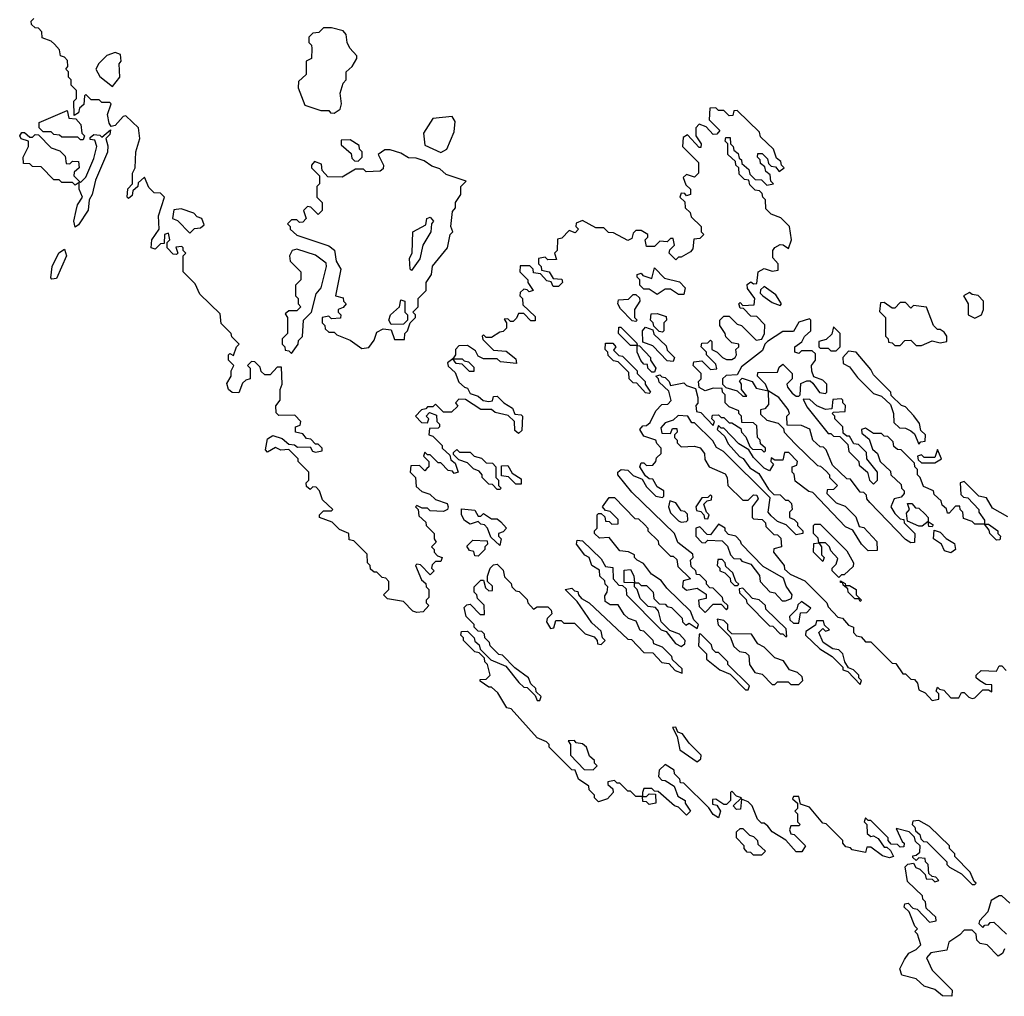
# Model space of a CAD drawing. Extents: x 2737958 to 2903317, y 894217 to 1030017.
# Tile 104 of 123: x 2854218 to 2857905, y 950992 to 954650. Entities that reach past the tile are written whole.
import ezdxf

# ---------------------------------------------------------------- set-up
doc = ezdxf.new("R2010")
doc.units = 0

msp = doc.modelspace()

# ---------------------------------------------------------------- linework, layer by layer
at = {"layer": '0CON05XD'}
for points in [[(2856141.7, 953701.7), (2856140, 953715), (2856128.3, 953728.3), (2856091.7, 953728.3), (2856090, 953705), (2856120, 953675), (2856120, 953665), (2856140, 953635), (2856125, 953630), (2856118.3, 953638.3), (2856105, 953640), (2856091.7, 953628.3), (2856090, 953615), (2856100, 953605), (2856101.7, 953581.7), (2856148.3, 953538.3), (2856148.3, 953521.7), (2856131.7, 953521.7), (2856105, 953550), (2856085, 953550), (2856078.3, 953531.7), (2856065, 953520), (2856055, 953520), (2856045, 953530), (2856031.7, 953528.3), (2856040, 953515), (2856040, 953495), (2856028.3, 953481.7), (2856015, 953480), (2855985, 953460), (2855965, 953460), (2855955, 953470), (2855950, 953465), (2855951.7, 953451.7), (2855991.7, 953411.7), (2856038.8, 953408.8), (2856075, 953380), (2856078.3, 953361.7), (2856018.3, 953368.3), (2856005, 953380), (2855955, 953380), (2855935, 953390), (2855925, 953410), (2855895, 953430), (2855861.7, 953428.3), (2855850, 953415), (2855850, 953395), (2855840, 953380), (2855875, 953380), (2855881.7, 953371.7), (2855898.3, 953368.3), (2855918.3, 953348.3), (2855918.3, 953331.7), (2855901.7, 953331.7), (2855875, 953360), (2855851.7, 953361.7), (2855840, 953380), (2855820, 953365), (2855821.7, 953351.7), (2855848.3, 953328.3), (2855861.7, 953291.7), (2855883, 953273), (2855895, 953270), (2855905, 953250), (2855935, 953240), (2855953, 953223), (2855975, 953220), (2855988.3, 953221.7), (2855991.7, 953238.3), (2856005, 953240), (2856030, 953215), (2856062.5, 953195), (2856071.7, 953171.7), (2856095, 953170), (2856100, 953165), (2856098.3, 953111.7), (2856085, 953100), (2856071.7, 953111.7), (2856070, 953145), (2856047, 953167), (2855998.3, 953178.3), (2855985, 953190), (2855945, 953190), (2855887, 953227), (2855861.7, 953228.3), (2855850, 953215), (2855858.3, 953201.7), (2855835, 953180), (2855805, 953180), (2855775, 953210), (2855765, 953200), (2855745, 953200), (2855738.3, 953191.7), (2855721.7, 953188.3), (2855700, 953165), (2855721.7, 953141.7), (2855745, 953140), (2855750, 953155), (2855740, 953165), (2855751.7, 953178.3), (2855778.3, 953168.3), (2855780, 953145), (2855790, 953135), (2855790, 953125), (2855785, 953120), (2855751.7, 953118.3), (2855750, 953095), (2855765, 953090), (2855800, 953055), (2855800, 953045), (2855828.3, 953018.3), (2855831.7, 953001.7), (2855848.3, 952988.3), (2855860, 952955), (2855845, 952950), (2855838.3, 952958.3), (2855821.7, 952961.7), (2855795, 952990), (2855785, 952990), (2855755, 953020), (2855745, 953020), (2855735, 953030), (2855730, 953015), (2855750, 952995), (2855750, 952975), (2855741.7, 952968.3), (2855735, 952960), (2855715, 952980), (2855681.7, 952978.3), (2855680, 952955), (2855700, 952935), (2855701.7, 952901.7), (2855723, 952883), (2855753, 952873), (2855775, 952852.5), (2855818.3, 952838.3), (2855822.5, 952825), (2855820, 952815), (2855805, 952807.5), (2855755, 952810), (2855745, 952820), (2855725, 952820), (2855705, 952830), (2855700, 952825), (2855710, 952815), (2855711.7, 952791.7), (2855738.3, 952768.3), (2855740, 952755), (2855770, 952725), (2855770, 952705), (2855777.5, 952692.5), (2855760, 952675), (2855770, 952665), (2855770, 952655), (2855781.7, 952641.7), (2855800, 952635), (2855795, 952620), (2855775, 952620), (2855761.7, 952608.3), (2855760, 952595), (2855770, 952585), (2855755, 952570), (2855718.3, 952608.3), (2855705, 952610), (2855700, 952605), (2855721.7, 952551.7), (2855738.3, 952538.3), (2855740, 952525), (2855750, 952515), (2855750, 952485), (2855740, 952475), (2855740, 952465), (2855750, 952455), (2855728.3, 952431.7), (2855705, 952430), (2855690, 952435), (2855655, 952470), (2855595, 952480), (2855580, 952495), (2855600, 952515), (2855600, 952545), (2855588.3, 952558.3), (2855575, 952560), (2855555, 952580), (2855545, 952580), (2855531.7, 952591.7), (2855530, 952605), (2855520, 952615), (2855518.3, 952648.3), (2855468.3, 952698.3), (2855451.7, 952701.7), (2855450, 952725), (2855415, 952740), (2855388.3, 952768.3), (2855340, 952785), (2855340, 952795), (2855355, 952810), (2855385, 952810), (2855390, 952815), (2855351.7, 952851.7), (2855340, 952885), (2855328.3, 952898.3), (2855315, 952900), (2855305, 952890), (2855291.7, 952901.7), (2855290, 952915), (2855300, 952925), (2855300, 952955), (2855260, 952995), (2855260, 953005), (2855225, 953040), (2855195, 953037.5), (2855175, 953047.5), (2855145, 953030), (2855138.3, 953038.3), (2855145, 953080), (2855165, 953092.5), (2855200.7, 953080.7), (2855225, 953060), (2855247, 953057), (2855258.3, 953048.3), (2855305, 953050), (2855313.6, 953033.6), (2855325, 953030), (2855350, 953035), (2855350, 953045), (2855335, 953060), (2855325, 953060), (2855308.3, 953078.3), (2855291.7, 953081.7), (2855278.3, 953098.3), (2855250, 953105), (2855250, 953125), (2855268.3, 953131.7), (2855270, 953145), (2855248.3, 953168.3), (2855187.5, 953167.5), (2855177.5, 953177.5), (2855177, 953203), (2855192.5, 953225), (2855192.5, 953265), (2855200, 953285), (2855198.3, 953348.3), (2855181.7, 953348.3), (2855155, 953320), (2855135, 953320), (2855121.7, 953331.7), (2855118.3, 953348.3), (2855098.3, 953368.3), (2855085, 953370), (2855070, 953355), (2855080, 953345), (2855080, 953305), (2855065, 953300), (2855051.7, 953288.3), (2855038.3, 953251.7), (2855013, 953253), (2855000, 953265), (2854993.3, 953286.7), (2855010, 953315), (2855010, 953335), (2855020, 953355), (2855000, 953375), (2855000, 953395), (2855005, 953400), (2855018.3, 953391.7), (2855030, 953425), (2855040, 953435), (2855011.7, 953461.7), (2855010, 953475), (2854971.7, 953511.7), (2854968.3, 953548.3), (2854891.7, 953621.7), (2854875, 953660), (2854830, 953705), (2854830, 953765), (2854840, 953775), (2854830, 953785), (2854830, 953795), (2854825, 953800), (2854801.7, 953798.3), (2854810, 953775), (2854805, 953770), (2854791.7, 953771.7), (2854770, 953795), (2854770, 953815), (2854780, 953825), (2854775, 953850), (2854760, 953845), (2854758.3, 953811.7), (2854745, 953810), (2854725, 953790), (2854710, 953795), (2854712.5, 953825), (2854740, 953865), (2854736.7, 953915), (2854760, 953985), (2854745, 954000), (2854721.7, 954001.7), (2854701.7, 954021.7), (2854685, 954060), (2854661.7, 954038.3), (2854660, 954025), (2854641.7, 954008.3), (2854638.3, 953991.7), (2854625, 953980), (2854620, 953985), (2854623, 954017), (2854640, 954035), (2854640, 954075), (2854650, 954095), (2854652.5, 954155), (2854667.5, 954205), (2854662.5, 954245), (2854615, 954290), (2854605, 954287.5), (2854575, 954253.3), (2854560, 954250), (2854552, 954262), (2854546.2, 954295), (2854560, 954335), (2854555, 954340), (2854525, 954340), (2854515, 954350), (2854485, 954350), (2854465, 954370), (2854460, 954365), (2854458.3, 954331.7), (2854441.7, 954318.3), (2854438.3, 954301.7), (2854421.7, 954291.7), (2854420, 954345), (2854430, 954355), (2854430, 954385), (2854410, 954405), (2854410, 954425), (2854400, 954435), (2854400, 954455), (2854390, 954465), (2854397.5, 954475), (2854397, 954497), (2854385, 954510), (2854370, 954515), (2854367, 954537), (2854348.3, 954558.3), (2854335, 954570), (2854301.7, 954581.7), (2854300, 954605), (2854288.3, 954618.3), (2854275, 954620), (2854261.7, 954631.7), (2854260, 954645), (2854270, 954655)], [(2855395, 954300), (2855417.5, 954315), (2855422.5, 954335), (2855417.5, 954375), (2855428.3, 954411.7), (2855440, 954425), (2855440, 954455), (2855462.5, 954475), (2855480, 954505), (2855480, 954515), (2855453.8, 954543.8), (2855443.3, 954565), (2855440, 954595), (2855428.3, 954608.3), (2855385, 954620), (2855355, 954620), (2855338.3, 954601.7), (2855315, 954600), (2855300, 954585), (2855300, 954565), (2855310, 954555), (2855311.7, 954541.7), (2855310, 954505), (2855290, 954495), (2855290, 954445), (2855261.7, 954418.3), (2855260, 954395), (2855285, 954330), (2855345, 954310), (2855375, 954310), (2855381.7, 954301.7), (2855395, 954300)], [(2854565, 954400), (2854592.5, 954435), (2854590, 954485), (2854597.5, 954495), (2854595, 954520), (2854575, 954527.5), (2854543.6, 954516.4), (2854513.6, 954486.4), (2854502.5, 954465), (2854517, 954437), (2854565, 954400)], [(2856305, 952470), (2856260, 952515), (2856285, 952520), (2856295, 952510), (2856308.3, 952508.3), (2856310, 952495), (2856321.7, 952481.7), (2856350, 952465), (2856495, 952330), (2856508.3, 952328.3), (2856555, 952280), (2856588.3, 952278.3), (2856621.7, 952241.7), (2856648.3, 952238.3), (2856671.7, 952211.7), (2856698.3, 952201.7), (2856698.3, 952218.3), (2856661.7, 952251.7), (2856660, 952265), (2856625, 952300), (2856591.7, 952311.7), (2856590, 952325), (2856555, 952360), (2856541.7, 952361.7), (2856526.4, 952396.4), (2856497.5, 952407.5), (2856481.7, 952421.7), (2856458.3, 952458.3), (2856428.3, 952458.3), (2856410, 952470), (2856408.3, 952491.7), (2856417.5, 952505), (2856420, 952525), (2856410, 952535), (2856408.3, 952548.3), (2856390, 952565), (2856388.3, 952588.3), (2856360, 952605), (2856350, 952635), (2856333.6, 952643.6), (2856302.5, 952685), (2856305, 952700), (2856325, 952697.5), (2856395, 952630), (2856411.7, 952601.7), (2856438.3, 952598.3), (2856440, 952555), (2856461.7, 952531.7), (2856475, 952530), (2856488.3, 952518.3), (2856490, 952495), (2856620, 952365), (2856638.3, 952358.3), (2856673.6, 952313.6), (2856695, 952302.5), (2856708.3, 952311.7), (2856710, 952325), (2856688.3, 952348.3), (2856651.7, 952361.7), (2856620, 952395), (2856610, 952435), (2856598.3, 952448.3), (2856571.7, 952451.7), (2856541.7, 952481.7), (2856530, 952515), (2856520, 952525), (2856520, 952540), (2856481.7, 952541.7), (2856481.7, 952588.3), (2856505, 952590), (2856517, 952567), (2856520, 952540), (2856535, 952540), (2856545, 952530), (2856565, 952530), (2856590, 952505), (2856591.7, 952481.7), (2856611.7, 952461.7), (2856635, 952460), (2856641.7, 952451.7), (2856658.3, 952448.3), (2856698.3, 952408.3), (2856700, 952395), (2856711.7, 952381.7), (2856725, 952390), (2856755, 952370), (2856760, 952385), (2856741.7, 952401.7), (2856730, 952435), (2856640.7, 952520.7), (2856619.3, 952549.3), (2856583.6, 952573.6), (2856553, 952613), (2856530, 952625), (2856520, 952635), (2856520, 952645), (2856497, 952657), (2856465, 952660), (2856425, 952710), (2856388.3, 952708.3), (2856370, 952725), (2856370, 952735), (2856380, 952745), (2856380, 952795), (2856385, 952800), (2856395, 952800), (2856408.3, 952788.3), (2856411.7, 952771.7), (2856425, 952770), (2856435, 952760), (2856458.3, 952761.7), (2856458.3, 952778.3), (2856428.3, 952808.3), (2856411.7, 952811.7), (2856400, 952825), (2856425, 952860), (2856445, 952860), (2856521.7, 952781.7), (2856535, 952780), (2856558.3, 952758.3), (2856570, 952745), (2856570, 952735), (2856608.3, 952698.3), (2856610, 952685), (2856655, 952640), (2856665, 952640), (2856678.3, 952628.3), (2856681.7, 952601.7), (2856730, 952555), (2856701.7, 952548.3), (2856700, 952525), (2856715, 952512.5), (2856755, 952520), (2856788.3, 952498.3), (2856788.3, 952481.7), (2856760, 952475), (2856761.7, 952451.7), (2856785, 952430), (2856815, 952460), (2856845, 952460), (2856865, 952440), (2856870, 952445), (2856870, 952455), (2856851.7, 952471.7), (2856850, 952485), (2856815, 952520), (2856801.7, 952521.7), (2856790, 952535), (2856790, 952545), (2856765, 952570), (2856751.7, 952571.7), (2856750, 952585), (2856731.7, 952601.7), (2856730, 952625), (2856740, 952635), (2856738.3, 952648.3), (2856681.7, 952691.7), (2856670, 952725), (2856510.5, 952880.5), (2856457.5, 952945), (2856457.5, 952955), (2856470, 952965), (2856495, 952962.5), (2856515, 952942.5), (2856548.3, 952928.3), (2856565, 952900), (2856600, 952865), (2856625, 952860), (2856630, 952865), (2856630, 952885), (2856605, 952900), (2856588.3, 952928.3), (2856575, 952930), (2856561.7, 952941.7), (2856540, 952975), (2856545, 952990), (2856555, 952990), (2856565, 952980), (2856588.3, 952981.7), (2856600, 952995), (2856601.7, 953008.3), (2856620, 953025), (2856620, 953045), (2856603, 953063), (2856600, 953075), (2856555, 953090), (2856540, 953115), (2856551.7, 953128.3), (2856565, 953130), (2856578.3, 953141.7), (2856600, 953185), (2856621.7, 953208.3), (2856645, 953210), (2856657, 953223), (2856648.3, 953258.3), (2856611.7, 953291.7), (2856610, 953305), (2856600, 953315), (2856615, 953320), (2856621.7, 953311.7), (2856635, 953310), (2856650, 953295), (2856655, 953280), (2856705, 953290), (2856715, 953280), (2856748.3, 953268.3), (2856757.5, 953235), (2856757, 953213), (2856750, 953205), (2856751.7, 953181.7), (2856768.3, 953178.3), (2856815, 953130), (2856820, 953145), (2856810, 953155), (2856811.7, 953168.3), (2856835, 953170), (2856845, 953160), (2856855, 953160), (2856875, 953140), (2856885, 953140), (2856918.3, 953118.3), (2856920, 953105), (2856937, 953087), (2856951.7, 953051.7), (2856961.7, 953041.7), (2856995, 953040), (2857005, 953030), (2857010, 953035), (2857010, 953045), (2856991.7, 953061.7), (2856990, 953075), (2856980, 953085), (2856978.3, 953128.3), (2856965, 953140), (2856921.7, 953141.7), (2856920, 953165), (2856910, 953175), (2856910, 953185), (2856875, 953200), (2856860, 953215), (2856860, 953245), (2856850, 953255), (2856848.3, 953268.3), (2856815, 953270), (2856785, 953260), (2856761.7, 953271.7), (2856760, 953295), (2856770, 953305), (2856770, 953325), (2856740, 953355), (2856741.7, 953368.3), (2856771.7, 953371.7), (2856805, 953340), (2856828.3, 953341.7), (2856825, 953360), (2856790, 953395), (2856790, 953405), (2856770, 953425), (2856771.7, 953438.3), (2856795, 953440), (2856805, 953450), (2856810, 953445), (2856810, 953415), (2856830, 953405), (2856850, 953385), (2856865, 953377.5), (2856885, 953377.5), (2856896.7, 953385), (2856902.5, 953395), (2856900, 953415), (2856910, 953425), (2856910, 953435), (2856885, 953440), (2856861.7, 953461.7), (2856860, 953475), (2856840, 953505), (2856840, 953525), (2856855, 953540), (2856875, 953540), (2856905, 953510), (2856920, 953505), (2856975, 953450), (2856996.7, 953453.3), (2857006.7, 953475), (2857007.5, 953507.5), (2856978.3, 953538.3), (2856955, 953540), (2856928.3, 953568.3), (2856915, 953570), (2856910, 953585), (2856915, 953590), (2856925, 953580), (2856968.3, 953581.7), (2856970, 953605), (2856943, 953643), (2856941.7, 953658.3), (2856955, 953667.5), (2856965, 953660), (2856978.3, 953661.7), (2856983.3, 953705), (2857005, 953717.5), (2857035, 953707.5), (2857058.3, 953711.7), (2857057.5, 953735), (2857038.3, 953758.3), (2857037.5, 953785), (2857045, 953796.7), (2857065, 953807.5), (2857077, 953807), (2857097, 953793), (2857107.5, 953825), (2857100, 953875), (2857068.3, 953908.3), (2857031.7, 953921.7), (2857011.7, 953941.7), (2857010, 953975), (2857000, 953985), (2856998.3, 953998.3), (2856988.3, 954008.3), (2856971.7, 954011.7), (2856951.7, 954031.7), (2856948.3, 954048.3), (2856931.7, 954051.7), (2856911.7, 954071.7), (2856910, 954095), (2856900, 954105), (2856898.3, 954118.3), (2856870, 954145), (2856870, 954185), (2856860, 954195), (2856861.7, 954208.3), (2856878.3, 954208.3), (2856880, 954185), (2856890, 954175), (2856891.7, 954161.7), (2856908.3, 954148.3), (2856911.7, 954131.7), (2856920, 954125), (2856921.7, 954111.7), (2856948.3, 954088.3), (2856951.7, 954071.7), (2856971.7, 954051.7), (2856995, 954050), (2857015, 954030), (2857040, 954035), (2857030, 954045), (2857028.3, 954068.3), (2857011.7, 954081.7), (2857008.3, 954098.3), (2856991.7, 954111.7), (2856990, 954125), (2856980, 954135), (2856981.7, 954148.3), (2856998.3, 954148.3), (2857018.3, 954128.3), (2857021.7, 954111.7), (2857031.7, 954101.7), (2857048.3, 954098.3), (2857061.7, 954081.7), (2857080, 954095), (2857070, 954105), (2857068.3, 954118.3), (2857051.7, 954131.7), (2857040, 954165), (2856991.7, 954211.7), (2856988.3, 954228.3), (2856905, 954310), (2856891.7, 954308.3), (2856888.3, 954291.7), (2856875, 954290), (2856855, 954310), (2856835, 954310), (2856825, 954320), (2856801.7, 954318.3), (2856800, 954275), (2856840, 954235), (2856828.3, 954221.7), (2856815, 954220), (2856788.3, 954248.3), (2856761.7, 954258.3), (2856750, 954245), (2856750, 954215), (2856770, 954185), (2856768.3, 954171.7), (2856761.7, 954171.7), (2856718.3, 954218.3), (2856701.7, 954208.3), (2856700, 954175), (2856760, 954115), (2856760, 954075), (2856745, 954060), (2856715, 954070), (2856701.7, 954058.3), (2856711.7, 954031.7), (2856730, 954015), (2856730, 953995), (2856715, 953990), (2856708.3, 953998.3), (2856695, 954000), (2856690, 953985), (2856708.3, 953968.3), (2856710, 953945), (2856728.3, 953928.3), (2856731.7, 953911.7), (2856770, 953875), (2856770, 953855), (2856780, 953845), (2856765, 953830), (2856741.7, 953828.3), (2856738.3, 953791.7), (2856730, 953780), (2856695, 953760), (2856685, 953760), (2856675, 953750), (2856650, 953775), (2856651.7, 953788.3), (2856670, 953805), (2856665, 953830), (2856655, 953830), (2856641.7, 953818.3), (2856615, 953820), (2856595, 953800), (2856565, 953800), (2856560, 953825), (2856570, 953835), (2856570, 953845), (2856545, 953860), (2856525, 953860), (2856515, 953850), (2856510, 953830), (2856495, 953822.5), (2856441.7, 953851.7), (2856423, 953853), (2856405, 953870), (2856375, 953870), (2856325, 953897.5), (2856301.7, 953888.3), (2856300, 953875), (2856310, 953865), (2856298.3, 953851.7), (2856275, 953860), (2856248.3, 953831.7), (2856231.7, 953828.3), (2856230, 953785), (2856220, 953775), (2856228.3, 953751.7), (2856195, 953750), (2856185, 953760), (2856160, 953755), (2856160, 953735), (2856170, 953725), (2856171.7, 953711.7), (2856200, 953705), (2856215, 953680), (2856248.3, 953678.3), (2856250, 953665), (2856235, 953650), (2856215, 953650), (2856208.3, 953668.3), (2856191.7, 953671.7), (2856168.3, 953698.3), (2856141.7, 953701.7)], [(2854455, 954200), (2854445, 954200), (2854435, 954210), (2854375, 954210), (2854367, 954217), (2854345, 954220), (2854335, 954230), (2854305, 954230), (2854290, 954245), (2854290, 954265), (2854395, 954310), (2854401.7, 954281.7), (2854428.3, 954278.3), (2854447, 954257), (2854450, 954225), (2854460, 954215), (2854455, 954200)], [(2855795, 954152.5), (2855816.7, 954165), (2855845, 954230), (2855848.3, 954268.3), (2855837, 954287), (2855765, 954280), (2855730, 954225), (2855735, 954180), (2855795, 954152.5)], [(2854425, 953872.5), (2854420, 953895), (2854428.8, 953935), (2854434, 953956), (2854452.5, 953985), (2854440, 954015), (2854440, 954040), (2854425, 954030), (2854415, 954040), (2854375, 954040), (2854365, 954050), (2854345, 954050), (2854298.3, 954098.3), (2854265, 954100), (2854255, 954110), (2854231.7, 954111.7), (2854230, 954135), (2854250, 954175), (2854250, 954195), (2854223.6, 954203.6), (2854217.5, 954215), (2854225, 954227.5), (2854235, 954227.5), (2854255, 954210), (2854265, 954210), (2854275, 954220), (2854288.3, 954218.3), (2854335, 954170), (2854368.3, 954158.3), (2854388.3, 954138.3), (2854391.7, 954111.7), (2854405, 954110), (2854415, 954120), (2854438.3, 954118.3), (2854440, 954095), (2854421.7, 954078.3), (2854420, 954065), (2854445, 954040), (2854465, 954060), (2854495, 954130), (2854506.2, 954175), (2854498.3, 954198.3), (2854481.7, 954201.7), (2854481.7, 954208.3), (2854495, 954220), (2854517, 954217), (2854525, 954210), (2854557.5, 954237.5), (2854555, 954220), (2854540, 954205), (2854547.7, 954177.7), (2854546.8, 954153.2), (2854501.2, 954048.8), (2854488.8, 953995), (2854477.5, 953975), (2854473.9, 953936.1), (2854438.3, 953881.7), (2854425, 953872.5)], [(2855485, 954120), (2855500, 954135), (2855500, 954155), (2855490, 954165), (2855488.3, 954178.3), (2855455, 954200), (2855421.7, 954198.3), (2855421.7, 954181.7), (2855458.3, 954148.3), (2855461.7, 954131.7), (2855471.7, 954121.7), (2855485, 954120)], [(2855498.3, 953418.3), (2855525, 953422.5), (2855545, 953450), (2855555, 953480), (2855578.3, 953491.7), (2855608.3, 953488.3), (2855621.7, 953451.7), (2855658.3, 953451.7), (2855660, 953475), (2855670, 953485), (2855680, 953515), (2855700, 953535), (2855700, 953545), (2855690, 953555), (2855710, 953575), (2855710, 953605), (2855740, 953635), (2855740, 953665), (2855760, 953695), (2855763, 953727), (2855820, 953795), (2855830, 953845), (2855840, 953855), (2855832.5, 953875), (2855838.3, 953931.7), (2855850, 953945), (2855850, 953965), (2855870, 953995), (2855870, 954025), (2855890, 954045), (2855815, 954070), (2855790.7, 954090.7), (2855761.2, 954101.2), (2855731.7, 954121.7), (2855701.7, 954131.7), (2855673, 954133), (2855645, 954150), (2855605, 954162.5), (2855585, 954162.5), (2855560, 954145), (2855580, 954105), (2855578.3, 954091.7), (2855567, 954083), (2855515, 954080), (2855505, 954090), (2855475, 954090), (2855425, 954060), (2855371.7, 954061.7), (2855350, 954085), (2855348.3, 954108.3), (2855321.7, 954118.3), (2855310, 954105), (2855310, 954095), (2855340, 954065), (2855340, 954035), (2855330, 954025), (2855330, 953985), (2855350, 953965), (2855350, 953935), (2855335, 953920), (2855308.3, 953948.3), (2855295, 953950), (2855280, 953935), (2855290, 953905), (2855278.3, 953891.7), (2855265, 953890), (2855255, 953900), (2855235, 953900), (2855220, 953885), (2855230, 953875), (2855230, 953865), (2855255, 953842.5), (2855375, 953802.5), (2855396.2, 953786.2), (2855402.5, 953745), (2855420, 953715), (2855400, 953615), (2855428.3, 953608.3), (2855430, 953595), (2855440, 953585), (2855428.3, 953571.7), (2855410, 953565), (2855410, 953555), (2855420, 953545), (2855418.3, 953531.7), (2855385, 953530), (2855375, 953540), (2855350, 953535), (2855350, 953515), (2855360, 953505), (2855361.7, 953491.7), (2855375, 953480), (2855395, 953480), (2855405, 953470), (2855455, 953450), (2855498.3, 953418.3)], [(2854855, 953850), (2854871.7, 953868.3), (2854895, 953870), (2854908.3, 953881.7), (2854900, 953905), (2854881.7, 953911.7), (2854870, 953925), (2854821.7, 953941.7), (2854795, 953937.5), (2854790, 953905), (2854808.3, 953898.3), (2854855, 953850)], [(2855685, 953710), (2855680, 953715), (2855677.5, 953755), (2855687, 953777), (2855690, 953855), (2855738.3, 953881.7), (2855742.5, 953905), (2855755, 953910), (2855766.7, 953895), (2855760, 953885), (2855757.5, 953855), (2855727.5, 953805), (2855716.2, 953753.8), (2855685, 953710)], [(2854338.3, 953678.3), (2854333.6, 953683.6), (2854338.8, 953725), (2854363.9, 953776.1), (2854385, 953790), (2854393.3, 953765), (2854355, 953680), (2854338.3, 953678.3)], [(2855235, 953400), (2855260, 953435), (2855261.7, 953448.3), (2855277, 953463), (2855280, 953525), (2855310, 953555), (2855327.5, 953622.5), (2855346.7, 953645), (2855366.7, 953725), (2855365, 953737.5), (2855325, 953767.5), (2855255, 953790), (2855237.5, 953785), (2855227.5, 953765), (2855230, 953745), (2855270, 953705), (2855270, 953675), (2855250, 953655), (2855250, 953615), (2855260, 953605), (2855260, 953585), (2855270, 953575), (2855255, 953560), (2855225, 953560), (2855211.7, 953548.3), (2855220, 953535), (2855220, 953475), (2855200, 953455), (2855200, 953435), (2855210, 953425), (2855211.7, 953411.7), (2855225, 953410), (2855235, 953400)], [(2856705, 953620), (2856685, 953620), (2856655, 953640), (2856635, 953640), (2856605, 953620), (2856575, 953640), (2856555, 953640), (2856540, 953655), (2856540, 953675), (2856530, 953685), (2856530, 953695), (2856545, 953700), (2856551.7, 953691.7), (2856585, 953680), (2856595, 953720), (2856631.7, 953681.7), (2856688.3, 953668.3), (2856710, 953645), (2856705, 953620)], [(2857065, 953580), (2857070, 953585), (2857049.3, 953619.3), (2857005, 953650), (2856991.7, 953638.3), (2856990, 953625), (2857000, 953615), (2857035, 953590), (2857065, 953580)], [(2856525, 953520), (2856511.7, 953521.7), (2856467, 953567), (2856457.5, 953585), (2856460, 953600), (2856497, 953603), (2856515, 953620), (2856525, 953620), (2856538.3, 953608.3), (2856540, 953595), (2856520, 953565), (2856520, 953535), (2856530, 953525), (2856525, 953520)], [(2857795, 953532.5), (2857820, 953545), (2857827.5, 953565), (2857827.5, 953595), (2857807, 953617), (2857785, 953620), (2857775, 953627.5), (2857752.5, 953615), (2857770, 953585), (2857770, 953545), (2857795, 953532.5)], [(2855608.3, 953508.3), (2855600, 953525), (2855606.7, 953545), (2855640, 953575), (2855645, 953600), (2855660, 953595), (2855660, 953555), (2855670, 953545), (2855670, 953525), (2855655, 953510), (2855608.3, 953508.3)], [(2857595, 953430), (2857635, 953446.7), (2857665, 953440), (2857690, 953445), (2857690, 953465), (2857679.3, 953479.3), (2857665, 953490), (2857655, 953490), (2857640, 953505), (2857613, 953573), (2857565, 953580), (2857555, 953570), (2857535, 953590), (2857515, 953590), (2857495, 953570), (2857485, 953570), (2857455, 953590), (2857440.7, 953589.3), (2857437.5, 953557.5), (2857460, 953535), (2857460, 953465), (2857470, 953455), (2857471.7, 953441.7), (2857485, 953440), (2857495, 953430), (2857515, 953430), (2857531.7, 953448.3), (2857555, 953450), (2857575, 953430), (2857595, 953430)], [(2856625, 953480), (2856611.7, 953481.7), (2856591.7, 953501.7), (2856590, 953515), (2856580, 953525), (2856581.7, 953548.3), (2856605, 953550), (2856638.3, 953538.3), (2856640, 953525), (2856630, 953515), (2856630, 953485), (2856625, 953480)], [(2857135, 953240), (2857140, 953245), (2857143, 953287), (2857165, 953297.5), (2857177.5, 953297.5), (2857188.3, 953288.3), (2857213, 953253), (2857235, 953250), (2857240, 953255), (2857240, 953285), (2857225, 953300), (2857191.7, 953311.7), (2857183.6, 953333.6), (2857182.5, 953355), (2857197.5, 953375), (2857198.3, 953398.3), (2857185, 953410), (2857145, 953410), (2857135, 953400), (2857120, 953405), (2857120, 953425), (2857146.4, 953443.6), (2857157, 953463), (2857180, 953485), (2857180, 953525), (2857175, 953530), (2857135, 953517.5), (2857115, 953482.5), (2857075, 953482.5), (2857017.5, 953445), (2857007.5, 953435), (2856999.3, 953410.7), (2856920.5, 953349.5), (2856905, 953320), (2856863.3, 953316.7), (2856850, 953305), (2856850, 953285), (2856861.7, 953271.7), (2856905, 953260), (2856925, 953240), (2856940, 953240), (2856920, 953265), (2856920, 953285), (2856912.5, 953297.5), (2856922.5, 953307.5), (2856960, 953295), (2856975, 953270), (2857020, 953260), (2857010, 953285), (2856980, 953315), (2856981.7, 953328.3), (2857055, 953330), (2857061.7, 953348.3), (2857075, 953360), (2857110, 953325), (2857110, 953305), (2857090, 953285), (2857093.3, 953273.3), (2857110.7, 953250.7), (2857125, 953240), (2857135, 953240)], [(2857275, 953410), (2857290, 953425), (2857290, 953475), (2857265, 953500), (2857258.3, 953471.7), (2857238.3, 953451.7), (2857210, 953445), (2857210, 953425), (2857215, 953420), (2857245, 953420), (2857255, 953410), (2857275, 953410)], [(2856595, 953330), (2856585, 953330), (2856570, 953345), (2856568.3, 953358.3), (2856555, 953360), (2856543, 953373), (2856530, 953405), (2856530, 953430), (2856505, 953430), (2856460, 953475), (2856461.7, 953498.3), (2856468.3, 953498.3), (2856528.3, 953438.3), (2856530, 953430), (2856538.3, 953428.3), (2856580, 953385), (2856580, 953375), (2856600, 953345), (2856595, 953330)], [(2856665, 953370), (2856641.7, 953371.7), (2856588.3, 953428.3), (2856551.7, 953441.7), (2856550, 953485), (2856561.7, 953498.3), (2856588.3, 953488.3), (2856591.7, 953471.7), (2856638.3, 953428.3), (2856641.7, 953411.7), (2856670, 953385), (2856665, 953370)], [(2856575, 953250), (2856561.7, 953251.7), (2856528.3, 953288.3), (2856515, 953290), (2856500, 953305), (2856498.3, 953328.3), (2856458.3, 953368.3), (2856441.7, 953371.7), (2856421.7, 953391.7), (2856420, 953405), (2856410, 953415), (2856411.7, 953438.3), (2856438.3, 953438.3), (2856450, 953425), (2856441.7, 953411.7), (2856461.7, 953391.7), (2856475, 953390), (2856530, 953335), (2856530, 953325), (2856560, 953295), (2856560, 953285), (2856580, 953255), (2856575, 953250)], [(2857585, 953060), (2857591.7, 953068.3), (2857608.3, 953071.7), (2857610, 953095), (2857591.7, 953111.7), (2857587, 953137), (2857566.4, 953166.4), (2857535, 953200), (2857520, 953205), (2857481.7, 953241.7), (2857480, 953255), (2857415, 953320), (2857405, 953340), (2857350, 953405), (2857321.7, 953408.3), (2857300, 953385), (2857301.7, 953361.7), (2857325, 953350), (2857355, 953310), (2857415, 953250), (2857445, 953240), (2857478.3, 953208.3), (2857490, 953175), (2857491.7, 953141.7), (2857511.7, 953121.7), (2857535, 953120), (2857555, 953110), (2857568.3, 953098.3), (2857585, 953060)], [(2857918.3, 952788.3), (2857860.7, 952820.7), (2857838.3, 952858.3), (2857810, 952865), (2857755, 952920), (2857740, 952915), (2857741.7, 952871.7), (2857751.7, 952861.7), (2857768.3, 952858.3), (2857810, 952815), (2857810, 952805), (2857830, 952775), (2857830, 952760), (2857845, 952760), (2857880, 952735), (2857880, 952725), (2857890, 952715), (2857888.3, 952701.7), (2857875, 952700), (2857850, 952725), (2857848.3, 952738.3), (2857830, 952760), (2857795, 952760), (2857785, 952770), (2857751.7, 952781.7), (2857750, 952805), (2857740, 952815), (2857738.3, 952828.3), (2857721.7, 952828.3), (2857698.3, 952801.7), (2857691.7, 952801.7), (2857688.3, 952818.3), (2857671.7, 952831.7), (2857668.3, 952848.3), (2857641.7, 952871.7), (2857640, 952885), (2857601.7, 952901.7), (2857590, 952935), (2857580, 952945), (2857580, 952965), (2857570, 952975), (2857568.3, 952988.3), (2857518.3, 953038.3), (2857505, 953040), (2857491.7, 953051.7), (2857488.3, 953068.3), (2857468.3, 953088.3), (2857455, 953090), (2857445, 953100), (2857415, 953100), (2857385, 953120), (2857370, 953115), (2857371.7, 953101.7), (2857398.3, 953078.3), (2857411.7, 953041.7), (2857430, 953025), (2857440, 952995), (2857478.3, 952958.3), (2857480, 952945), (2857518.3, 952908.3), (2857520, 952895), (2857530, 952885), (2857530, 952875), (2857518.3, 952861.7), (2857492.5, 952855), (2857480, 952825), (2857495, 952800), (2857515, 952780), (2857528.3, 952778.3), (2857530, 952765), (2857570, 952725), (2857568.3, 952691.7), (2857555, 952690), (2857535, 952702.5), (2857401.7, 952841.7), (2857390, 952855), (2857388.3, 952868.3), (2857378.3, 952878.3), (2857365, 952880), (2857328.3, 952928.3), (2857315, 952930), (2857261.7, 952981.7), (2857238.3, 953038.3), (2857228.3, 953048.3), (2857215, 953050), (2857187.5, 953075), (2857176.4, 953116.4), (2857145, 953130), (2857091.7, 953131.7), (2857090, 953165), (2857100, 953175), (2857095, 953190), (2857060, 953235), (2857020, 953260), (2857021.7, 953208.3), (2857008.3, 953191.7), (2856991.7, 953188.3), (2856991.7, 953171.7), (2857015, 953150), (2857058.3, 953138.3), (2857078.3, 953118.3), (2857080, 953105), (2857121.7, 953061.7), (2857205, 952980), (2857217, 952977), (2857238.3, 952958.3), (2857250, 952945), (2857250, 952935), (2857280, 952905), (2857265, 952890), (2857241.7, 952888.3), (2857240, 952875), (2857275, 952840), (2857308.3, 952828.3), (2857348.3, 952788.3), (2857361.7, 952751.7), (2857378.3, 952748.3), (2857427.5, 952695), (2857428.3, 952661.7), (2857395, 952660), (2857370, 952685), (2857337.5, 952737.5), (2857310.7, 952750.7), (2857188.3, 952878.3), (2857173, 952883), (2857121.7, 952921.7), (2857117.5, 952947.5), (2857110, 952955), (2857110, 952975), (2857128.3, 952981.7), (2857130, 952995), (2857098.3, 953028.3), (2857081.7, 953028.3), (2857075, 953000), (2857045, 953000), (2857031.7, 953008.3), (2857030, 952995), (2857040, 952985), (2857025, 952960), (2857005, 952970), (2856965, 953010), (2856948.3, 953038.3), (2856910.7, 953060.7), (2856855, 953120), (2856845, 953120), (2856835, 953130), (2856830, 953115), (2856858.3, 953088.3), (2856870.7, 953060.7), (2856913.6, 953013.6), (2856926.7, 953006.7), (2856951.7, 952971.7), (2856985, 952950), (2857021.7, 952891.7), (2857041.7, 952871.7), (2857065, 952870), (2857085, 952850), (2857095, 952850), (2857108.3, 952838.3), (2857110, 952815), (2857100, 952805), (2857100, 952785), (2857118.3, 952778.3), (2857130, 952765), (2857130, 952755), (2857150, 952735), (2857150, 952725), (2857125, 952720), (2857088.3, 952758.3), (2857055, 952770), (2857031.7, 952791.7), (2857020, 952805), (2857028.3, 952858.3), (2856853, 953033), (2856827, 953047), (2856813, 953073), (2856745, 953140), (2856735, 953140), (2856720, 953165), (2856683, 953167), (2856665, 953150), (2856635, 953140), (2856618.3, 953121.7), (2856621.7, 953101.7), (2856655, 953100), (2856661.7, 953118.3), (2856678.3, 953118.3), (2856680, 953105), (2856670, 953095), (2856670, 953085), (2856680, 953075), (2856680, 953065), (2856695, 953050), (2856745, 953052.5), (2856766.4, 953046.4), (2856782.5, 953025), (2856783, 953003), (2856800, 952975), (2856859.3, 952949.3), (2856867.5, 952935), (2856870, 952905), (2856925, 952850), (2856945, 952850), (2856965, 952870), (2856978.3, 952868.3), (2856982.5, 952855), (2856960, 952825), (2856960, 952785), (2856965, 952780), (2856998.3, 952778.3), (2857010, 952765), (2857011.7, 952751.7), (2857041.7, 952721.7), (2857055, 952720), (2857068.3, 952708.3), (2857070, 952675), (2857041.7, 952668.3), (2857040, 952655), (2857080, 952605), (2857081.7, 952591.7), (2857102.5, 952572.5), (2857158.3, 952548.3), (2857240, 952465), (2857245, 952450), (2857281.7, 952411.7), (2857298.3, 952408.3), (2857321.7, 952381.7), (2857340, 952375), (2857340, 952355), (2857351.7, 952341.7), (2857368.3, 952338.3), (2857385, 952320), (2857405, 952320), (2857485, 952240), (2857498.3, 952238.3), (2857525, 952200), (2857535, 952200), (2857555, 952180), (2857568.3, 952178.3), (2857580, 952165), (2857585, 952140), (2857608.3, 952128.3), (2857635, 952100), (2857660, 952105), (2857660, 952125), (2857650, 952135), (2857655, 952150), (2857661.7, 952141.7), (2857678.3, 952138.3), (2857705, 952110), (2857735, 952110), (2857745, 952130), (2857755, 952130), (2857771.7, 952111.7), (2857785, 952107.5), (2857795, 952110), (2857825, 952140), (2857845, 952140), (2857858.3, 952131.7), (2857858.3, 952158.3), (2857835, 952160), (2857813, 952173), (2857800, 952185), (2857800, 952195), (2857818.3, 952211.7), (2857875, 952210), (2857885, 952230), (2857895, 952230), (2857911.7, 952211.7)], [(2857415, 952910), (2857430, 952925), (2857430, 952955), (2857390, 953005), (2857388.3, 953028.3), (2857358.3, 953058.3), (2857341.7, 953061.7), (2857325, 953090), (2857315, 953090), (2857301.7, 953101.7), (2857300, 953125), (2857270, 953155), (2857270, 953165), (2857260, 953175), (2857265, 953180), (2857308.3, 953181.7), (2857310, 953205), (2857300, 953215), (2857300, 953225), (2857295, 953230), (2857262.5, 953227.5), (2857258.3, 953191.7), (2857235, 953190), (2857203, 953203), (2857177, 953227), (2857151.7, 953228.3), (2857165, 953200), (2857245, 953100), (2857255, 953100), (2857265, 953090), (2857288.3, 953088.3), (2857318.3, 953058.3), (2857323, 953033), (2857360, 952995), (2857361.7, 952981.7), (2857392.5, 952955), (2857400, 952925), (2857415, 952910)], [(2856015, 952890), (2856005, 952890), (2855988.3, 952908.3), (2855975, 952910), (2855950, 952935), (2855950, 952945), (2855938.3, 952958.3), (2855917, 952967), (2855895, 952990), (2855861.7, 953001.7), (2855841.7, 953021.7), (2855841.7, 953028.3), (2855855, 953040), (2855865, 953030), (2855905, 953030), (2855920, 953015), (2855947, 953007), (2855965, 952990), (2855988.3, 952988.3), (2856000, 952975), (2856000, 952935), (2856010, 952925), (2856010, 952905), (2856020, 952895), (2856015, 952890)], [(2857645, 952990), (2857670, 953005), (2857655, 953040), (2857645, 953010), (2857605, 953010), (2857595, 953020), (2857580, 953015), (2857581.7, 953001.7), (2857595, 952990), (2857645, 952990)], [(2856095, 952910), (2856075, 952910), (2856047.5, 952937.5), (2856021.7, 952941.7), (2856021.7, 952978.3), (2856045, 952980), (2856061.7, 952951.7), (2856095, 952930), (2856095, 952910)], [(2856695, 952767.5), (2856715, 952770), (2856720, 952775), (2856718.3, 952798.3), (2856708.3, 952808.3), (2856695, 952810), (2856675, 952840), (2856651.7, 952848.3), (2856647.5, 952825), (2856655, 952802.5), (2856685, 952772.5), (2856695, 952767.5)], [(2856795, 952780), (2856800, 952795), (2856790, 952805), (2856780, 952835), (2856791.7, 952848.3), (2856808.3, 952851.7), (2856810, 952865), (2856805, 952870), (2856795, 952860), (2856771.7, 952858.3), (2856750, 952825), (2856751.7, 952811.7), (2856768.3, 952808.3), (2856780, 952795), (2856781.7, 952781.7), (2856795, 952780)], [(2857635, 952750), (2857621.7, 952751.7), (2857620, 952770), (2857597.5, 952752.5), (2857585, 952752.5), (2857541.7, 952771.7), (2857538.3, 952801.7), (2857550, 952815), (2857541.7, 952838.3), (2857558.3, 952838.3), (2857571.7, 952821.7), (2857585, 952820), (2857608.3, 952798.3), (2857620, 952785), (2857620, 952770), (2857638.3, 952758.3), (2857635, 952750)], [(2856015, 952680), (2855981.7, 952711.7), (2855970, 952745), (2855958.3, 952758.3), (2855945, 952760), (2855935, 952770), (2855905, 952760), (2855883.6, 952773.6), (2855872.5, 952795), (2855871.7, 952818.3), (2855922.5, 952812.5), (2855935, 952790), (2855945, 952790), (2855955, 952800), (2855985, 952780), (2856005, 952780), (2856019.3, 952769.3), (2856040, 952745), (2856028.3, 952731.7), (2856010, 952725), (2856010, 952715), (2856020, 952705), (2856015, 952680)], [(2857085, 952472.5), (2857108.3, 952481.7), (2857110, 952495), (2857088.3, 952528.3), (2857078.3, 952558.3), (2857001.7, 952601.7), (2856920, 952685), (2856917, 952697), (2856900, 952715), (2856871.7, 952721.7), (2856860, 952735), (2856860, 952745), (2856835, 952760), (2856805, 952720), (2856791.7, 952721.7), (2856765, 952750), (2856750, 952745), (2856750, 952715), (2856771.7, 952691.7), (2856785, 952690), (2856795, 952700), (2856848.3, 952698.3), (2856868.3, 952678.3), (2856880, 952645), (2856891.7, 952631.7), (2856915, 952630), (2856921.7, 952621.7), (2856955, 952610), (2856988.3, 952568.3), (2856990, 952545), (2857027, 952507), (2857045, 952502.5), (2857073, 952473), (2857085, 952472.5)], [(2857285, 952560), (2857260, 952585), (2857260, 952595), (2857275, 952610), (2857281.7, 952631.7), (2857255, 952660), (2857250, 952675), (2857235, 952690), (2857210, 952690), (2857220, 952675), (2857220, 952645), (2857230, 952635), (2857225, 952620), (2857190, 952655), (2857191.7, 952688.3), (2857210, 952690), (2857208.3, 952708.3), (2857190, 952725), (2857190, 952755), (2857195, 952760), (2857215, 952760), (2857315, 952660), (2857340, 952615), (2857338.3, 952601.7), (2857305, 952570), (2857295, 952570), (2857285, 952560)], [(2857705, 952653.3), (2857680.7, 952660.7), (2857670, 952685), (2857640, 952705), (2857641.7, 952738.3), (2857665, 952730), (2857687, 952707), (2857718.3, 952688.3), (2857722.5, 952665), (2857705, 952653.3)], [(2855935, 952640), (2855921.7, 952641.7), (2855918.3, 952658.3), (2855901.7, 952661.7), (2855891.7, 952678.3), (2855915, 952700), (2855968.3, 952698.3), (2855970, 952685), (2855960, 952675), (2855960, 952665), (2855935, 952640)], [(2856905, 952530), (2856910, 952535), (2856900, 952545), (2856888.3, 952578.3), (2856861.7, 952601.7), (2856860, 952615), (2856848.3, 952628.3), (2856831.7, 952628.3), (2856830, 952605), (2856840, 952595), (2856840, 952585), (2856858.3, 952578.3), (2856878.3, 952558.3), (2856880, 952545), (2856895, 952530), (2856905, 952530)], [(2857905, 951170), (2857898.3, 951151.7), (2857881.7, 951141.7), (2857840, 951185), (2857815, 951190), (2857801.7, 951201.7), (2857800, 951225), (2857785, 951240), (2857755, 951240), (2857738.3, 951221.7), (2857697.5, 951195), (2857690, 951165), (2857630, 951155), (2857613.6, 951136.4), (2857635, 951090), (2857710, 951015), (2857708.3, 950991.7), (2857673, 950993), (2857645, 951017.5), (2857605, 951030), (2857575, 951057.5), (2857520.8, 951070.8), (2857513.3, 951095), (2857530.8, 951129.2), (2857546.7, 951153.3), (2857575, 951167.5), (2857592.5, 951185), (2857580, 951225), (2857570, 951235), (2857580, 951245), (2857570, 951255), (2857548.3, 951308.3), (2857530, 951325), (2857531.7, 951338.3), (2857545, 951340), (2857561.7, 951321.7), (2857578.3, 951318.3), (2857625, 951270), (2857650, 951275), (2857648.3, 951288.3), (2857611.7, 951321.7), (2857610, 951345), (2857600, 951355), (2857598.3, 951368.3), (2857541.7, 951421.7), (2857533, 951477), (2857543, 951487), (2857565, 951490), (2857573.6, 951473.6), (2857588.3, 951468.3), (2857608.3, 951448.3), (2857611.7, 951431.7), (2857635, 951430), (2857645, 951420), (2857660, 951425), (2857648.3, 951438.3), (2857635, 951440), (2857621.7, 951451.7), (2857620, 951485), (2857610, 951495), (2857608.3, 951508.3), (2857585, 951510), (2857575, 951500), (2857561.7, 951511.7), (2857561.7, 951518.3), (2857575, 951520), (2857588.3, 951531.7), (2857590, 951555), (2857571.7, 951571.7), (2857568.3, 951588.3), (2857548.3, 951608.3), (2857500, 951620), (2857521.7, 951571.7), (2857530, 951565), (2857528.3, 951551.7), (2857515, 951550), (2857505, 951560), (2857481.7, 951561.7), (2857470, 951575), (2857470, 951585), (2857405, 951650), (2857395, 951650), (2857385, 951660), (2857380, 951645), (2857390, 951635), (2857391.7, 951601.7), (2857405, 951590), (2857415, 951592.5), (2857433, 951583), (2857455, 951550), (2857465, 951550), (2857478.3, 951538.3), (2857490, 951515), (2857475, 951510), (2857448.3, 951518.3), (2857405, 951550), (2857390, 951550), (2857385, 951530), (2857335, 951540), (2857328.3, 951548.3), (2857311.7, 951551.7), (2857300, 951565), (2857300, 951575), (2857238.3, 951638.3), (2857225, 951640), (2857175, 951700), (2857141.7, 951711.7), (2857135, 951740), (2857115, 951740), (2857111.7, 951731.7), (2857130, 951715), (2857130, 951695), (2857120, 951685), (2857130, 951675), (2857130, 951645), (2857140, 951635), (2857135, 951630), (2857105, 951630), (2857100, 951615), (2857105, 951600), (2857118.3, 951598.3), (2857160, 951555), (2857147, 951533), (2857125, 951533.3), (2857086.4, 951576.4), (2857035, 951607.5), (2857019.3, 951629.3), (2857005, 951640), (2856995, 951640), (2856980, 951655), (2856960, 951705), (2856945, 951720), (2856920, 951730), (2856917, 951693), (2856901.7, 951691.7), (2856890, 951705), (2856920, 951735), (2856901.7, 951741.7), (2856885, 951760), (2856880, 951755), (2856880, 951725), (2856865, 951710), (2856855, 951710), (2856825, 951730), (2856811.7, 951728.3), (2856811.7, 951711.7), (2856828.3, 951708.3), (2856842.5, 951685), (2856835, 951660), (2856815, 951672.5), (2856798.3, 951698.3), (2856705, 951790), (2856691.7, 951791.7), (2856690, 951805), (2856670, 951825), (2856668.3, 951838.3), (2856635, 951860), (2856611.7, 951838.3), (2856610, 951815), (2856621.7, 951801.7), (2856635, 951800), (2856668.3, 951778.3), (2856681.7, 951741.7), (2856710, 951725), (2856710, 951715), (2856730, 951685), (2856715, 951670), (2856685, 951700), (2856670, 951705), (2856608.3, 951758.3), (2856595, 951760), (2856585, 951770), (2856555, 951770), (2856550, 951755), (2856550, 951740), (2856565, 951740), (2856575, 951750), (2856598.3, 951748.3), (2856600, 951715), (2856575, 951710), (2856565, 951720), (2856551.7, 951721.7), (2856550, 951740), (2856525, 951740), (2856505, 951760), (2856495, 951760), (2856465, 951790), (2856455, 951790), (2856445, 951800), (2856420, 951795), (2856420, 951785), (2856438.3, 951768.3), (2856440, 951755), (2856418.3, 951731.7), (2856385, 951720), (2856370, 951735), (2856370, 951745), (2856350, 951765), (2856348.3, 951778.3), (2856310, 951805), (2856298.3, 951838.3), (2856285, 951840), (2856200, 951925), (2856200, 951935), (2856190, 951945), (2856155, 951960), (2856058.3, 952068.3), (2856041.7, 952071.7), (2856008.3, 952128.3), (2855985, 952150), (2855975, 952150), (2855941.7, 952171.7), (2855941.7, 952178.3), (2855965, 952180), (2855980, 952195), (2855970, 952235), (2855960, 952245), (2855958.3, 952258.3), (2855938.3, 952278.3), (2855921.7, 952281.7), (2855880, 952325), (2855880, 952335), (2855870, 952345), (2855871.7, 952358.3), (2855895, 952360), (2855920, 952335), (2855921.7, 952321.7), (2855938.3, 952308.3), (2855941.7, 952291.7), (2855981.7, 952251.7), (2856038.3, 952228.3), (2856087, 952167), (2856105, 952150), (2856118.3, 952148.3), (2856148.3, 952118.3), (2856155, 952100), (2856165, 952100), (2856170, 952115), (2856151.7, 952131.7), (2856150, 952145), (2856131.7, 952161.7), (2856122.5, 952185), (2856071.7, 952221.7), (2856025, 952270), (2856011.7, 952271.7), (2855980, 952305), (2855977, 952317), (2855960, 952335), (2855958.3, 952348.3), (2855948.3, 952358.3), (2855935, 952360), (2855920, 952375), (2855920, 952385), (2855890, 952415), (2855882.5, 952447.5), (2855891.7, 952458.3), (2855905, 952460), (2855941.7, 952421.7), (2855958.3, 952421.7), (2855957, 952457), (2855931.7, 952481.7), (2855930, 952495), (2855920, 952505), (2855920, 952525), (2855945, 952550), (2855955, 952550), (2855961.7, 952521.7), (2855975, 952510), (2855988.3, 952511.7), (2855988.3, 952528.3), (2855970, 952545), (2855970, 952565), (2855980, 952595), (2855991.7, 952608.3), (2856005, 952610), (2856028.3, 952588.3), (2856033, 952563), (2856058.3, 952538.3), (2856060, 952525), (2856075, 952510), (2856088.3, 952508.3), (2856118.3, 952478.3), (2856120, 952465), (2856141.7, 952441.7), (2856155, 952450), (2856195, 952450), (2856208.3, 952438.3), (2856210, 952425), (2856193, 952407), (2856190, 952395), (2856205, 952370), (2856218.3, 952371.7), (2856225, 952400), (2856245, 952400), (2856255, 952390), (2856295, 952390), (2856335, 952350), (2856368.3, 952338.3), (2856380, 952325), (2856381.7, 952311.7), (2856395, 952310), (2856410, 952325), (2856400, 952335), (2856395, 952360), (2856360.7, 952390.7), (2856305, 952470)], [(2857365, 952470), (2857360, 952480), (2857345, 952480), (2857320, 952505), (2857318.3, 952518.3), (2857301.7, 952531.7), (2857300, 952540), (2857291.7, 952541.7), (2857291.7, 952548.3), (2857308.3, 952538.3), (2857310, 952530), (2857325, 952530), (2857350, 952515), (2857350, 952495), (2857370, 952475), (2857365, 952470)], [(2857090, 952340), (2857088.3, 952368.3), (2857011.7, 952441.7), (2857010, 952455), (2856987, 952477), (2856961.7, 952481.7), (2856925, 952520), (2856911.7, 952518.3), (2856913, 952503), (2856938.3, 952478.3), (2856940, 952465), (2857025, 952380), (2857038.3, 952378.3), (2857065, 952350), (2857075, 952350), (2857085, 952340), (2857090, 952340)], [(2857135, 952390), (2857141.7, 952428.3), (2857165, 952430), (2857180, 952445), (2857145, 952470), (2857131.7, 952458.3), (2857128.3, 952441.7), (2857100, 952415), (2857101.7, 952401.7), (2857115, 952390), (2857135, 952390)], [(2857135, 952160), (2857150, 952175), (2857148.3, 952188.3), (2857130, 952205), (2857100, 952215), (2857078.3, 952248.3), (2857045, 952260), (2857005, 952300), (2856981.7, 952311.7), (2856958.3, 952348.3), (2856885, 952350), (2856870, 952365), (2856870, 952385), (2856855, 952400), (2856830, 952405), (2856833, 952383), (2856878.3, 952338.3), (2856891.7, 952301.7), (2856913, 952283), (2856935, 952280), (2856948.3, 952268.3), (2856950, 952235), (2856970, 952205), (2856998.3, 952198.3), (2857035, 952160), (2857045, 952160), (2857055, 952170), (2857095, 952170), (2857105, 952160), (2857135, 952160)], [(2857365, 952160), (2857370, 952175), (2857360, 952185), (2857360, 952195), (2857340, 952215), (2857321.7, 952221.7), (2857307.5, 952245), (2857300, 952275), (2857285, 952290), (2857263, 952293), (2857227, 952317), (2857210, 952355), (2857225, 952370), (2857235, 952360), (2857250, 952365), (2857231.7, 952381.7), (2857228.3, 952398.3), (2857201.7, 952398.3), (2857198.3, 952381.7), (2857161.7, 952358.3), (2857160, 952345), (2857213.6, 952293.6), (2857260, 952265), (2857300, 952225), (2857300, 952215), (2857318.3, 952208.3), (2857365, 952160)], [(2856945, 952140), (2856950, 952155), (2856870, 952235), (2856870, 952245), (2856835, 952280), (2856825, 952280), (2856811.7, 952291.7), (2856808.3, 952308.3), (2856768.3, 952348.3), (2856761.7, 952348.3), (2856760, 952305), (2856790, 952275), (2856790, 952255), (2856840, 952215), (2856878.3, 952198.3), (2856935, 952140), (2856945, 952140)], [(2856755, 951870), (2856768.3, 951881.7), (2856770, 951895), (2856725, 951940), (2856700, 951975), (2856681.7, 951981.7), (2856675, 952000), (2856661.7, 951998.3), (2856680, 951965), (2856690, 951915), (2856755, 951870)], [(2856365, 951840), (2856380, 951855), (2856370, 951865), (2856370, 951875), (2856351.7, 951891.7), (2856340, 951925), (2856325, 951937.5), (2856301.7, 951941.7), (2856295, 951950), (2856271.7, 951948.3), (2856280, 951935), (2856280, 951895), (2856331.7, 951841.7), (2856365, 951840)], [(2856995, 951520), (2856965, 951520), (2856955, 951530), (2856941.7, 951531.7), (2856930, 951545), (2856930, 951555), (2856902.5, 951585), (2856901.7, 951608.3), (2856915, 951620), (2856925, 951620), (2856950, 951595), (2856965, 951590), (2856980, 951575), (2856981.7, 951561.7), (2857010, 951535), (2856995, 951520)], [(2857795, 951410), (2857800, 951415), (2857791.7, 951421.7), (2857777, 951457), (2857720, 951515), (2857720, 951525), (2857700, 951545), (2857700, 951555), (2857625, 951627.5), (2857585, 951650), (2857561.7, 951648.3), (2857560, 951635), (2857570, 951625), (2857571.7, 951611.7), (2857588.3, 951598.3), (2857591.7, 951581.7), (2857601.7, 951571.7), (2857615, 951570), (2857690, 951495), (2857690, 951485), (2857700, 951475), (2857745, 951450), (2857785, 951410), (2857795, 951410)], [(2857925, 951340), (2857895, 951367.5), (2857885, 951367.5), (2857855, 951350), (2857842.5, 951307.5), (2857812.5, 951275), (2857810, 951265), (2857825, 951250), (2857831.7, 951258.3), (2857845, 951260), (2857851.7, 951268.3), (2857865, 951270), (2857912.5, 951225)]]:
    msp.add_lwpolyline(points, dxfattribs=at)

doc.saveas('drawing.dxf')
